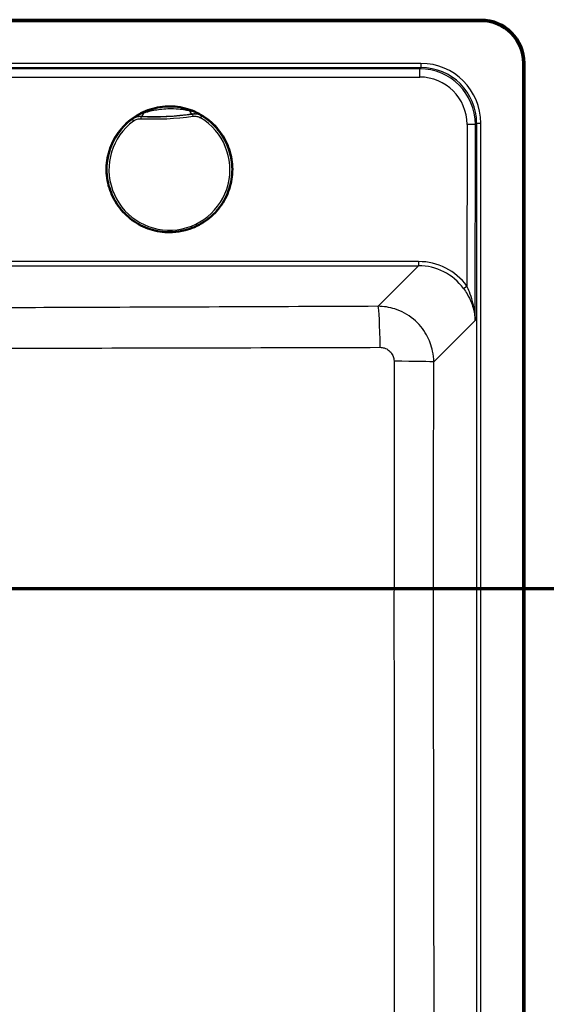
# Model space of a CAD drawing. Header units: millimetres. Extents: x 100 to 2000, y 93 to 4053.
# Tile 22 of 24: x 1163 to 1352, y 3455 to 3807. Entities that reach past the tile are written whole.
import ezdxf

# ---------------------------------------------------------------- set-up
doc = ezdxf.new("R2010")
doc.units = ezdxf.units.MM
doc.header["$LTSCALE"] = 10
for name, color, linetype, lineweight in [('Section View Lines(ISO)', 7, 'Continuous', 70), ('Visible Edges(ISO)', 7, 'Continuous', 50), ('Visible Tangent Edges(ISO)', 7, 'Continuous', 25)]:
    doc.layers.add(name, color=color, linetype=linetype, lineweight=lineweight)

# ---------------------------------------------------------------- blocks, each defined once
blk = doc.blocks.new('2dTransSection0')
at = {"layer": 'Section View Lines(ISO)', "linetype": 'Continuous'}
blk.add_line((19.122, 360.353), (194.348, 360.353), dxfattribs=at)

msp = doc.modelspace()

# ---------------------------------------------------------------- linework, layer by layer
at = {"layer": 'Visible Edges(ISO)'}
for p, q in [((805.25, 3806.93), (1328.25, 3806.93)), ((1328.25, 3806.43), (805.25, 3806.43)), ((1343.25, 3318.43), (1343.25, 3791.43)), ((1343.75, 3791.43), (1343.75, 3318.43))]:
    msp.add_line(p, q, dxfattribs=at)
for radius in [15.5, 15]:
    msp.add_arc((1328.25, 3791.43), radius, 0, 90, dxfattribs=at)
msp.add_open_spline([(1217.83, 3730.96), (1215.44, 3730.85), (1213.02, 3731.12), (1208.4, 3732.41), (1206.19, 3733.43), (1202.21, 3736.11), (1200.43, 3737.77), (1197.49, 3741.56), (1196.33, 3743.7), (1194.74, 3748.22), (1194.3, 3750.61), (1194.21, 3755.41), (1194.56, 3757.82), (1195.98, 3762.4), (1197.06, 3764.58), (1199.85, 3768.48), (1201.57, 3770.21), (1205.45, 3773.03), (1207.61, 3774.13), (1212.18, 3775.6), (1214.59, 3775.96), (1219.39, 3775.91), (1221.78, 3775.5), (1226.32, 3773.94), (1228.47, 3772.79), (1232.29, 3769.89), (1233.96, 3768.13), (1236.67, 3764.17), (1237.71, 3761.97), (1239.04, 3757.36), (1239.33, 3754.94), (1239.14, 3750.15), (1238.66, 3747.77), (1236.97, 3743.27), (1235.76, 3741.16), (1232.75, 3737.43), (1230.94, 3735.81), (1226.9, 3733.21), (1224.67, 3732.24), (1220.87, 3731.27), (1219.36, 3731.04), (1217.83, 3730.96)], degree=3, knots=[0, 0, 0, 0, 0.32, 0.32, 0.64, 0.64, 0.96, 0.96, 1.28, 1.28, 1.6, 1.6, 1.92, 1.92, 2.24, 2.24, 2.56, 2.56, 2.88, 2.88, 3.2, 3.2, 3.52, 3.52, 3.84, 3.84, 4.16, 4.16, 4.48, 4.48, 4.8, 4.8, 5.12, 5.12, 5.44, 5.44, 5.76, 5.76, 6.08, 6.08, 6.283185, 6.283185, 6.283185, 6.283185], dxfattribs=at)
at = {"layer": 'Visible Tangent Edges(ISO)'}
for p, q in [((1306.71, 3791.31), (826.8, 3791.31)), ((1306.71, 3791.31), (1306.71, 3789.81)), ((826.8, 3789.81), (1306.71, 3789.81)), ((1306.28, 3789.38), (827.23, 3789.38)), ((1306.71, 3789.81), (1306.28, 3789.38)), ((1306.28, 3786.42), (1306.28, 3789.38)), ((827.23, 3786.42), (1306.28, 3786.42)), ((1323.2, 3769.47), (1323.16, 3711.69)), ((1326.14, 3699.39), (1326.19, 3769.45)), ((1326.19, 3769.45), (1326.63, 3769.89)), ((1326.63, 3769.89), (1328.13, 3769.89)), ((1326.63, 3769.89), (1326.63, 3339.98)), ((1328.13, 3339.98), (1328.13, 3769.89)), ((1305.87, 3720.45), (1082.48, 3720.45)), ((1082.48, 3718.97), (1305.87, 3718.97)), ((1305.87, 3718.97), (1291.37, 3704.47)), ((1305.87, 3720.45), (1305.87, 3718.97)), ((1311.3, 3684.56), (1326.14, 3699.39))]:
    msp.add_line(p, q, dxfattribs=at)
for centre, major_axis, ratio, start_param, end_param in [((1306.55, 3769.73), (15.32, 15.32), 0.992433, 5.501585, 7.064785), ((1306.14, 3769.32), (13.44, 14.97), 0.994, 5.447517, 7.010717), ((1306.55, 3769.73), (14.27, 14.27), 0.991312, 5.501585, 7.064785), ((1306.14, 3769.34), (11.56, 12.66), 0.991641, 5.456012, 7.019212), ((1216.75, 3753.41), (-22.47, 0), 0.999962, 4.173221, 5.347581), ((1206.75, 3775.41), (-0.16, -3), 0.390494, 0.018949, 0.929461), ((1224.6, 3776.27), (0.44, -2.97), 0.389726, 5.353815, 6.264326), ((1216.75, 3753.32), (-22.38, 0), 0.999962, 5.349398, 10.45459), ((1216.75, 3753.31), (21.63, 0), 0.999962, 2.207805, 7.312998), ((1203.89, 3770.7), (-0.446, 0.603), 0.00519, 0.015742, 1.577812), ((1211.04, 3872.17), (100.74, 0), 0.999962, 4.668312, 4.852491), ((1206.6, 3771.53), (0.033, 0.749), 0.000385, 4.703671, 6.26574), ((1211.04, 3872.18), (-99.99, 0), 0.999962, 1.526719, 1.710898), ((1225.11, 3772.42), (-0.105, 0.743), 0.001219, 0.017368, 1.579437), ((1227.89, 3771.86), (0.386, 0.643), 0.004494, 4.704908, 6.266978), ((1323.2, 3769.45), (3, 0), 0.008727, 0.08727, 1.570803), ((1305.69, 3698.86), (14.62, 16.01), 0.991641, 6.084464, 7.019212), ((1305.69, 3698.87), (13.66, 14.87), 0.990464, 6.087121, 7.02187), ((1323.16, 3711.7), (-1.21, -0.88), 0.00705, 0.121657, 1.565653), ((1291.37, 3689.53), (-0.06, 15), 0.048965, 4.730893, 6.195814), ((1296.36, 3684.56), (15, -0.02), 0.017513, 0.08728, 1.52145)]:
    msp.add_ellipse(centre, major_axis=major_axis, ratio=ratio, start_param=start_param, end_param=end_param, dxfattribs=at)
msp.add_ellipse((1216.75, 3753.44), major_axis=(22.5, 0), ratio=0.999962, dxfattribs=at)
for points, knots in [([(1207.6, 3773.57), (1207.22, 3773.46), (1206.85, 3773.33), (1206.13, 3773.05), (1205.77, 3772.89), (1205.42, 3772.71), (1205.07, 3772.54), (1204.73, 3772.35), (1204.06, 3771.94), (1203.74, 3771.72), (1203.42, 3771.49)], [-0.612433, -0.612433, -0.612433, -0.612433, -0.4589028, -0.4589028, -0.3053726, -0.3053726, -0.3053726, -0.1518424, -0.1518424, 0.0016878, 0.0016878, 0.0016878, 0.0016878]), ([(1223.94, 3774.35), (1223.83, 3774.37), (1223.72, 3774.39), (1223.2, 3774.49), (1222.77, 3774.56), (1221.6, 3774.74), (1220.83, 3774.84), (1218.81, 3775.01), (1217.52, 3775.05), (1215.27, 3774.98), (1214.32, 3774.91), (1212.64, 3774.7), (1211.91, 3774.58), (1210.4, 3774.3), (1209.62, 3774.12), (1208.43, 3773.81), (1208, 3773.69), (1207.6, 3773.57)], [-7.04204, -7.04204, -7.04204, -7.04204, -6.998682, -6.998682, -6.842905, -6.842905, -6.586031, -6.586031, -6.189997, -6.189997, -5.897579, -5.897579, -5.665914, -5.665914, -5.399465, -5.399465, -5.232935, -5.232935, -5.232935, -5.232935]), ([(1228.29, 3772.69), (1227.96, 3772.89), (1227.61, 3773.07), (1226.91, 3773.41), (1226.55, 3773.57), (1226.18, 3773.71), (1225.82, 3773.85), (1225.45, 3773.97), (1224.7, 3774.19), (1224.32, 3774.28), (1223.94, 3774.35)], [-0.6139963, -0.6139963, -0.6139963, -0.6139963, -0.4604972, -0.4604972, -0.3069982, -0.3069982, -0.3069982, -0.1534991, -0.1534991, 0, 0, 0, 0]), ([(1203.42, 3771.49), (1203.65, 3771.65), (1203.88, 3771.79), (1204.38, 3772.04), (1204.64, 3772.14), (1204.91, 3772.22), (1205.18, 3772.3), (1205.46, 3772.35), (1206.03, 3772.42), (1206.32, 3772.43), (1206.62, 3772.41)], [-0.0016878, -0.0016878, -0.0016878, -0.0016878, 0.1518424, 0.1518424, 0.3053726, 0.3053726, 0.3053726, 0.4589028, 0.4589028, 0.612433, 0.612433, 0.612433, 0.612433]), ([(1203.42, 3771.48), (1203.43, 3771.46), (1203.43, 3771.44), (1203.43, 3771.43), (1203.43, 3771.39), (1203.44, 3771.35), (1203.44, 3771.31), (1203.44, 3771.31), (1203.44, 3771.31)], [-1.5001648, -1.5001648, -1.5001648, -1.5001648, -1.2251027, -1.2251027, -1.2251027, -0.6125514, -0.6125514, -0.5744707, -0.5744707, -0.5744707, -0.5744707]), ([(1206.64, 3772.28), (1206.35, 3772.3), (1206.07, 3772.28), (1205.5, 3772.21), (1205.23, 3772.15), (1204.96, 3772.07), (1204.69, 3771.99), (1204.42, 3771.88), (1203.91, 3771.63), (1203.67, 3771.48), (1203.44, 3771.31)], [-0.2880539, -0.2880539, -0.2880539, -0.2880539, -0.2160404, -0.2160404, -0.144027, -0.144027, -0.144027, -0.0720135, -0.0720135, 0, 0, 0, 0]), ([(1203.89, 3770.7), (1204.08, 3770.84), (1204.29, 3770.97), (1204.72, 3771.19), (1204.95, 3771.28), (1205.17, 3771.35), (1205.4, 3771.42), (1205.64, 3771.47), (1206.12, 3771.53), (1206.36, 3771.54), (1206.6, 3771.53)], [0, 0, 0, 0, 0.0720135, 0.0720135, 0.144027, 0.144027, 0.144027, 0.2160404, 0.2160404, 0.2880539, 0.2880539, 0.2880539, 0.2880539]), ([(1206.62, 3772.41), (1207.14, 3772.39), (1207.69, 3772.36), (1209.15, 3772.32), (1210.07, 3772.3), (1211.77, 3772.3), (1212.57, 3772.31), (1214.37, 3772.35), (1215.37, 3772.39), (1217.74, 3772.51), (1219.09, 3772.61), (1221.32, 3772.83), (1222.2, 3772.92), (1223.58, 3773.09), (1224.1, 3773.16), (1224.74, 3773.26), (1224.88, 3773.28), (1225.02, 3773.3)], [5.232935, 5.232935, 5.232935, 5.232935, 5.399465, 5.399465, 5.665914, 5.665914, 5.897579, 5.897579, 6.189997, 6.189997, 6.586031, 6.586031, 6.842905, 6.842905, 6.998682, 6.998682, 7.04204, 7.04204, 7.04204, 7.04204]), ([(1206.64, 3772.28), (1206.64, 3772.29), (1206.64, 3772.29), (1206.63, 3772.33), (1206.63, 3772.36), (1206.62, 3772.4), (1206.62, 3772.4), (1206.62, 3772.41), (1206.62, 3772.41)], [0.5744707, 0.5744707, 0.5744707, 0.5744707, 0.6125514, 0.6125514, 1.2251027, 1.2251027, 1.2251027, 1.3098562, 1.3098562, 1.3098562, 1.3098562]), ([(1225.02, 3773.3), (1225.02, 3773.29), (1225.02, 3773.29), (1225.02, 3773.28), (1225.01, 3773.25), (1225.01, 3773.21), (1225.01, 3773.17), (1225.01, 3773.17), (1225.01, 3773.17)], [1.1403493, 1.1403493, 1.1403493, 1.1403493, 1.2251027, 1.2251027, 1.2251027, 1.8376541, 1.8376541, 1.8757348, 1.8757348, 1.8757348, 1.8757348]), ([(1228.28, 3772.5), (1227.79, 3772.79), (1227.25, 3773), (1226.15, 3773.23), (1225.57, 3773.24), (1225.01, 3773.17)], [-0.2880539, -0.2880539, -0.2880539, -0.2880539, -0.1440268, -0.1440268, 0, 0, 0, 0]), ([(1225.02, 3773.3), (1225.31, 3773.34), (1225.6, 3773.36), (1226.18, 3773.35), (1226.46, 3773.32), (1226.74, 3773.27), (1227.01, 3773.21), (1227.28, 3773.14), (1227.8, 3772.94), (1228.05, 3772.83), (1228.29, 3772.69)], [0, 0, 0, 0, 0.1534991, 0.1534991, 0.3069982, 0.3069982, 0.3069982, 0.4604972, 0.4604972, 0.6139963, 0.6139963, 0.6139963, 0.6139963]), ([(1225.11, 3772.42), (1225.59, 3772.48), (1226.08, 3772.47), (1227.02, 3772.28), (1227.48, 3772.1), (1227.89, 3771.85)], [0, 0, 0, 0, 0.1440268, 0.1440268, 0.2880539, 0.2880539, 0.2880539, 0.2880539]), ([(1228.28, 3772.5), (1228.28, 3772.5), (1228.28, 3772.51), (1228.28, 3772.54), (1228.28, 3772.58), (1228.29, 3772.62), (1228.29, 3772.64), (1228.29, 3772.65), (1228.29, 3772.67)], [-1.8757348, -1.8757348, -1.8757348, -1.8757348, -1.8376541, -1.8376541, -1.2251027, -1.2251027, -1.2251027, -0.9500407, -0.9500407, -0.9500407, -0.9500407]), ([(1321.96, 3710.82), (1322.4, 3710.21), (1322.82, 3709.57), (1323.82, 3707.89), (1324.34, 3706.83), (1325.09, 3704.94), (1325.35, 3704.11), (1325.89, 3702), (1326.08, 3700.69), (1326.14, 3699.39)], [0, 0, 0, 0, 0.244213, 0.244213, 0.634955, 0.634955, 0.931623, 0.931623, 1.394766, 1.394766, 1.394766, 1.394766]), ([(1326.14, 3699.39), (1326.1, 3700.79), (1325.96, 3702.19), (1325.58, 3704.47), (1325.39, 3705.36), (1324.86, 3707.39), (1324.49, 3708.53), (1323.78, 3710.35), (1323.48, 3711.03), (1323.16, 3711.69)], [-1.394766, -1.394766, -1.394766, -1.394766, -0.931623, -0.931623, -0.634955, -0.634955, -0.244213, -0.244213, 0, 0, 0, 0]), ([(1291.37, 3704.47), (1253.48, 3704.31), (1215.59, 3704.15), (1162.04, 3703.95), (1146.4, 3703.9), (1114.66, 3703.81), (1098.57, 3703.78), (1082.48, 3703.77)], [-44.956272, -44.956272, -44.956272, -44.956272, -33.575624, -33.575624, -28.878816, -28.878816, -24.050641, -24.050641, -24.050641, -24.050641]), ([(1311.3, 3684.56), (1311.3, 3685.85), (1311.17, 3687.14), (1310.5, 3690.43), (1309.77, 3692.4), (1307.55, 3696.38), (1305.93, 3698.32), (1302.05, 3701.51), (1299.78, 3702.75), (1295.43, 3704.14), (1293.4, 3704.46), (1291.37, 3704.47)], [0, 0, 0, 0, 0.0972882, 0.0972882, 0.2529493, 0.2529493, 0.4393424, 0.4393424, 0.6299931, 0.6299931, 0.7837964, 0.7837964, 0.7837964, 0.7837964]), ([(1082.48, 3689.59), (1098.75, 3689.58), (1115.01, 3689.55), (1146.94, 3689.53), (1162.63, 3689.53), (1216.29, 3689.58), (1254.19, 3689.69), (1292.1, 3689.81)], [24.03653, 24.03653, 24.03653, 24.03653, 28.878816, 28.878816, 33.575624, 33.575624, 44.956272, 44.956272, 44.956272, 44.956272]), ([(1292.1, 3689.81), (1292.61, 3689.81), (1293.12, 3689.73), (1294.22, 3689.39), (1294.79, 3689.08), (1295.77, 3688.28), (1296.17, 3687.8), (1296.73, 3686.8), (1296.91, 3686.3), (1297.07, 3685.47), (1297.1, 3685.15), (1297.1, 3684.82)], [-0.7837964, -0.7837964, -0.7837964, -0.7837964, -0.6299931, -0.6299931, -0.4393424, -0.4393424, -0.2529493, -0.2529493, -0.0972882, -0.0972882, 0, 0, 0, 0]), ([(1297.1, 3684.82), (1297.09, 3667.53), (1297.09, 3650.22), (1297.08, 3595.08), (1297.08, 3557.23), (1297.13, 3464.3), (1297.21, 3409.27), (1297.33, 3354.29)], [0, 0, 0, 0, 5.174697, 5.174697, 16.488809, 16.488809, 32.977618, 32.977618, 32.977618, 32.977618]), ([(1311.74, 3354.87), (1311.56, 3409.79), (1311.4, 3464.73), (1311.25, 3557.39), (1311.23, 3595.1), (1311.26, 3650.07), (1311.28, 3667.31), (1311.3, 3684.56)], [-32.977618, -32.977618, -32.977618, -32.977618, -16.488809, -16.488809, -5.174697, -5.174697, 0, 0, 0, 0])]:
    msp.add_open_spline(points, degree=3, knots=knots, dxfattribs=at)
for points in [[(1203.42, 3771.48), (1203.42, 3771.48), (1203.42, 3771.49), (1203.42, 3771.49)], [(1228.29, 3772.69), (1228.29, 3772.68), (1228.29, 3772.68), (1228.29, 3772.67)]]:
    msp.add_open_spline(points, degree=3, dxfattribs=at)

# ---------------------------------------------------------------- block references
at = {"layer": 'Section View Lines(ISO)', "xscale": 10, "yscale": 10, "zscale": 10}
msp.add_blockref('2dTransSection0', (0, 0), dxfattribs=at)

doc.saveas('drawing.dxf')
